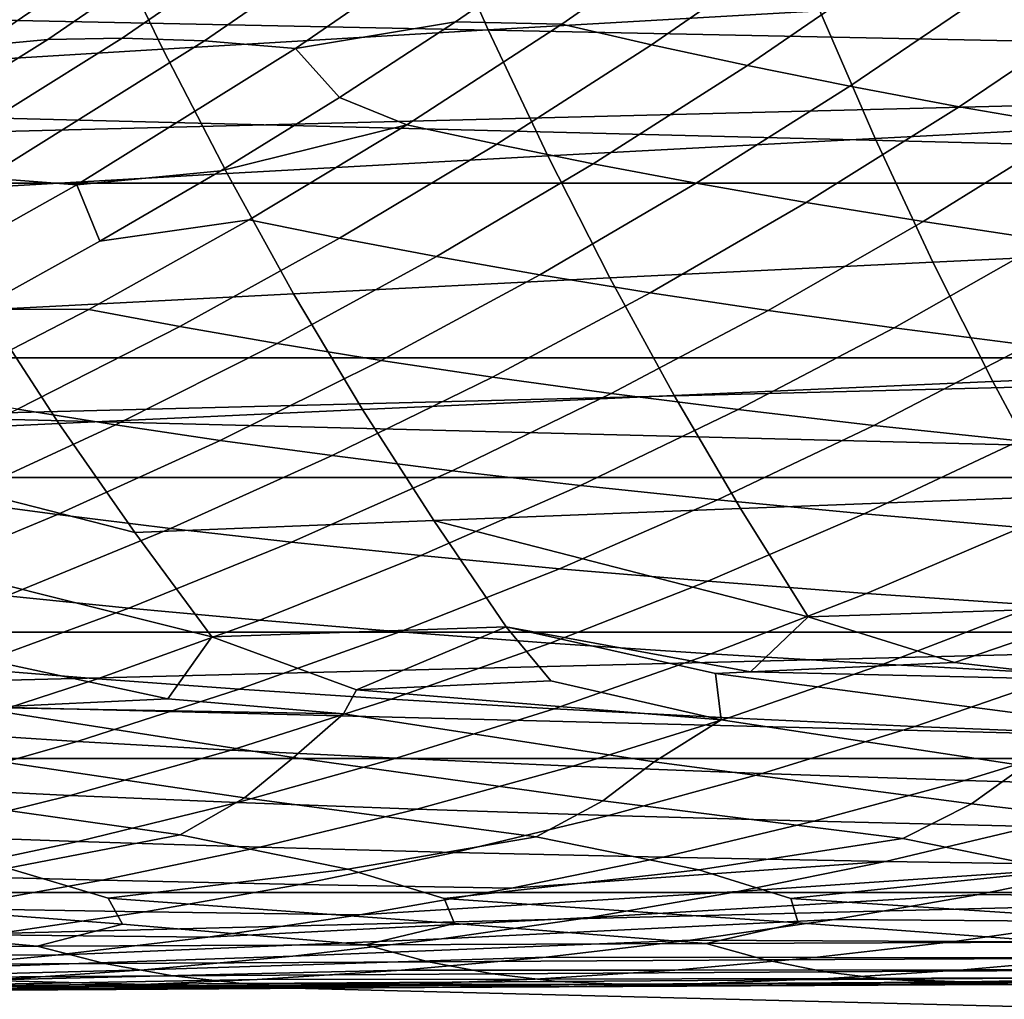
# Model space of a CAD drawing. Header units: metres. Extents: x -23 to 242, y -40 to 23.
# Tile 48 of 256: x 9.75 to 12.58, y -17 to -14.18. Entities that reach past the tile are written whole.
import ezdxf

# ---------------------------------------------------------------- set-up
doc = ezdxf.new("R2010")
doc.units = ezdxf.units.M
doc.layers.add('solid_10171013', color=7, linetype='CONTINUOUS')

msp = doc.modelspace()

# ---------------------------------------------------------------- linework, layer by layer
at = {"layer": 'solid_10171013'}
for points in [[(17.074446, -14.653085), (-17.794987, -13.769098), (-18.469526, -12.85012), (17.795063, -13.769)], [(1.198118, -13.948631, 150), (0.399854, -13.994287, 150), (16.694983, -14.327498, 150), (17.399588, -13.46306, 150)], [(10.287962, -13.533582, 150.649994), (9.610326, -14.022897, 214.649994), (9.227978, -14.27741, 214.649994), (9.54018, -14.070713, 150.649994)], [(10.035527, -13.745378, 216.953674), (9.412486, -14.177468, 216.999237), (9.312434, -14.22621, 215.821289), (9.942719, -13.793854, 215.798294)], [(17.074446, -14.653085), (-17.074366, -14.653179), (-17.794987, -13.769098)], [(9.942719, -13.793854, 215.798294), (9.312434, -14.22621, 215.821289), (9.227978, -14.27741, 214.649994), (9.610326, -14.022897, 214.649994)], [(11.901609, -13.781061, 261.694061), (10.935719, -13.839736, 260.920685), (11.100677, -14.212973, 260.653076), (12.054344, -14.1583, 261.432556)], [(10.263947, -13.833359, 221.597382), (9.640971, -14.25855, 221.735245), (9.221132, -14.441221, 220.610901), (9.839884, -14.037781, 220.497269)], [(10.453898, -13.816677, 222.738983), (9.835719, -14.240911, 222.899231), (9.640971, -14.25855, 221.735245), (10.263947, -13.833359, 221.597382)], [(10.663823, -13.813271, 223.875732), (10.049183, -14.236362, 224.058624), (9.835719, -14.240911, 222.899231), (10.453898, -13.816677, 222.738983)], [(10.897807, -13.822793, 225.006851), (10.285501, -14.244603, 225.212738), (10.049183, -14.236362, 224.058624), (10.663823, -13.813271, 223.875732)], [(11.158224, -13.846083, 226.13179), (10.546968, -14.26649, 226.36113), (10.285501, -14.244603, 225.212738), (10.897807, -13.822793, 225.006851)], [(10.935719, -13.839736, 260.920685), (9.988164, -13.899178, 260.118103), (10.165803, -14.268303, 259.844757), (11.100677, -14.212973, 260.653076)], [(10.546968, -14.26649, 226.36113), (11.158224, -13.846083, 226.13179), (11.333054, -13.965183, 227.295822), (11.006571, -14.189773, 227.431046)], [(11.006571, -14.189773, 227.431046), (11.333054, -13.965183, 227.295822), (11.74899, -13.89171, 228.148071), (11.312605, -14.196408, 228.345215)], [(11.312605, -14.196408, 228.345215), (11.74899, -13.89171, 228.148071), (12.006049, -13.954086, 229.113617), (11.570314, -14.255737, 229.328171)], [(9.988164, -13.899178, 260.118103), (9.061002, -13.959155, 259.287872), (9.251739, -14.324079, 259.009186), (10.165803, -14.268303, 259.844757)], [(11.570314, -14.255737, 229.328171), (12.006049, -13.954086, 229.113617), (12.281044, -14.016694, 230.073792), (11.846103, -14.315197, 230.306168)], [(0.399854, -13.994287, 150), (-16.694998, -14.327479, 150), (-15.947903, -15.154652, 150), (16.694983, -14.327498, 150)], [(11.846103, -14.315197, 230.306168), (12.281044, -14.016694, 230.073792), (12.574459, -14.079263, 231.027908), (12.140534, -14.374534, 231.278397)], [(9.839884, -14.037781, 220.497269), (9.221132, -14.441221, 220.610901), (9.056606, -14.480674, 219.42836), (9.682182, -14.07684, 219.336716)], [(12.140534, -14.374534, 231.278397), (12.574459, -14.079263, 231.027908), (12.887214, -14.141495, 231.975601), (12.454619, -14.43347, 232.244431)], [(13.024565, -14.104503, 262.181946), (12.054344, -14.1583, 261.432556), (12.213476, -14.524808, 261.159973), (13.171664, -14.475402, 261.91568)], [(12.454619, -14.43347, 232.244431), (12.887214, -14.141495, 231.975601), (13.22024, -14.203191, 232.916779), (12.789371, -14.491824, 233.204086)], [(12.054344, -14.1583, 261.432556), (11.100677, -14.212973, 260.653076), (11.272326, -14.574963, 260.374512), (12.213476, -14.524808, 261.159973)], [(10.546968, -14.26649, 226.36113), (11.006571, -14.189773, 227.431046), (10.673098, -14.407233, 227.569168)], [(10.673098, -14.407233, 227.569168), (11.006571, -14.189773, 227.431046), (11.312605, -14.196408, 228.345215), (10.867504, -14.485465, 228.54628)], [(10.867504, -14.485465, 228.54628), (11.312605, -14.196408, 228.345215), (11.570314, -14.255737, 229.328171), (11.126081, -14.541513, 229.546844)], [(11.100677, -14.212973, 260.653076), (10.165803, -14.268303, 259.844757), (10.350414, -14.625669, 259.560577), (11.272326, -14.574963, 260.374512)], [(9.835719, -14.240911, 222.899231), (9.200393, -14.636443, 223.063797), (9.000621, -14.654932, 221.876785), (9.640971, -14.25855, 221.735245)], [(10.049183, -14.236362, 224.058624), (9.417585, -14.63072, 224.24646), (9.200393, -14.636443, 223.063797), (9.835719, -14.240911, 222.899231)], [(10.285501, -14.244603, 225.212738), (9.656384, -14.637506, 225.42421), (9.417585, -14.63072, 224.24646), (10.049183, -14.236362, 224.058624)], [(10.546968, -14.26649, 226.36113), (9.918993, -14.657662, 226.59671), (9.656384, -14.637506, 225.42421), (10.285501, -14.244603, 225.212738)], [(11.126081, -14.541513, 229.546844), (11.570314, -14.255737, 229.328171), (11.846103, -14.315197, 230.306168), (11.402899, -14.597597, 230.542862)], [(10.165803, -14.268303, 259.844757), (9.251739, -14.324079, 259.009186), (9.44972, -14.67673, 258.719818), (10.350414, -14.625669, 259.560577)], [(9.918993, -14.657662, 226.59671), (10.546968, -14.26649, 226.36113), (10.673098, -14.407233, 227.569168), (10.332479, -14.61753, 227.710251)], [(11.402899, -14.597597, 230.542862), (11.846103, -14.315197, 230.306168), (12.140534, -14.374534, 231.278397), (11.698598, -14.653483, 231.533401)], [(-15.947903, -15.154652, 150), (15.947886, -15.15467, 150), (16.694983, -14.327498, 150)], [(11.698598, -14.653483, 231.533401), (12.140534, -14.374534, 231.278397), (12.454619, -14.43347, 232.244431), (12.014275, -14.708914, 232.517944)], [(10.332479, -14.61753, 227.710251), (10.673098, -14.407233, 227.569168), (10.867504, -14.485465, 228.54628)], [(12.014275, -14.708914, 232.517944), (12.454619, -14.43347, 232.244431), (12.789371, -14.491824, 233.204086), (12.351026, -14.763725, 233.496262)], [(9.985143, -14.820255, 227.854126), (10.332479, -14.61753, 227.710251), (10.867504, -14.485465, 228.54628), (10.414233, -14.758728, 228.751007)], [(10.414233, -14.758728, 228.751007), (10.867504, -14.485465, 228.54628), (11.126081, -14.541513, 229.546844), (10.673923, -14.811291, 229.769348)], [(13.171664, -14.475402, 261.91568), (12.213476, -14.524808, 261.159973), (12.378964, -14.87993, 260.876038), (13.324875, -14.83535, 261.637878)], [(12.351026, -14.763725, 233.496262), (12.789371, -14.491824, 233.204086), (13.145996, -14.549318, 234.157166), (12.710141, -14.817658, 234.468063)], [(10.673923, -14.811291, 229.769348), (11.126081, -14.541513, 229.546844), (11.402899, -14.597597, 230.542862), (10.952024, -14.863804, 230.783554)], [(12.213476, -14.524808, 261.159973), (11.272326, -14.574963, 260.374512), (11.450563, -14.925134, 260.084808), (12.378964, -14.87993, 260.876038)], [(11.272326, -14.574963, 260.374512), (10.350414, -14.625669, 259.560577), (10.54184, -14.970785, 259.265533), (11.450563, -14.925134, 260.084808)], [(10.952024, -14.863804, 230.783554), (11.402899, -14.597597, 230.542862), (11.698598, -14.653483, 231.533401), (11.249261, -14.916055, 231.792542)], [(10.350414, -14.625669, 259.560577), (9.44972, -14.67673, 258.719818), (9.654729, -15.016707, 258.41983), (10.54184, -14.970785, 259.265533)], [(9.918993, -14.657662, 226.59671), (10.332479, -14.61753, 227.710251), (9.985143, -14.820255, 227.854126)], [(17.074446, -14.653085), (16.310373, -15.499056), (-17.074366, -14.653179)], [(16.310373, -15.499056), (-16.310287, -15.499146), (-17.074366, -14.653179)], [(9.918993, -14.657662, 226.59671), (9.275729, -15.019199, 226.837982), (9.011825, -15.001056, 225.640793), (9.656384, -14.637506, 225.42421)], [(9.275729, -15.019199, 226.837982), (9.918993, -14.657662, 226.59671), (9.985143, -14.820255, 227.854126), (9.632033, -15.014769, 228.000397)], [(11.249261, -14.916055, 231.792542), (11.698598, -14.653483, 231.533401), (12.014275, -14.708914, 232.517944), (11.566811, -14.967803, 232.795731)], [(11.566811, -14.967803, 232.795731), (12.014275, -14.708914, 232.517944), (12.351026, -14.763725, 233.496262), (11.90585, -15.018904, 233.792831)], [(9.632033, -15.014769, 228.000397), (9.985143, -14.820255, 227.854126), (10.414233, -14.758728, 228.751007), (9.953341, -15.016047, 228.959122)], [(9.953341, -15.016047, 228.959122), (10.414233, -14.758728, 228.751007), (10.673923, -14.811291, 229.769348), (10.214405, -15.064951, 229.995407)], [(11.90585, -15.018904, 233.792831), (12.351026, -14.763725, 233.496262), (12.710141, -14.817658, 234.468063), (12.267755, -15.069118, 234.783463)], [(10.214405, -15.064951, 229.995407), (10.673923, -14.811291, 229.769348), (10.952024, -14.863804, 230.783554), (10.49407, -15.11373, 231.027893)], [(12.267755, -15.069118, 234.783463), (12.710141, -14.817658, 234.468063), (13.093173, -14.870515, 235.432999), (12.654123, -15.118263, 235.767197)], [(13.324875, -14.83535, 261.637878), (12.378964, -14.87993, 260.876038), (12.55076, -15.223011, 260.580536), (13.484208, -15.183617, 261.348236)], [(10.49407, -15.11373, 231.027893), (10.952024, -14.863804, 230.783554), (11.249261, -14.916055, 231.792542), (10.793133, -15.162191, 232.055435)], [(12.378964, -14.87993, 260.876038), (11.450563, -14.925134, 260.084808), (11.635285, -15.262912, 259.783844), (12.55076, -15.223011, 260.580536)], [(11.450563, -14.925134, 260.084808), (10.54184, -14.970785, 259.265533), (10.739916, -15.303164, 258.959534), (11.635285, -15.262912, 259.783844)], [(10.793133, -15.162191, 232.055435), (11.249261, -14.916055, 231.792542), (11.566811, -14.967803, 232.795731), (11.112856, -15.210115, 233.077347)], [(11.112856, -15.210115, 233.077347), (11.566811, -14.967803, 232.795731), (11.90585, -15.018904, 233.792831), (11.454493, -15.257373, 234.093307)], [(10.54184, -14.970785, 259.265533), (9.654729, -15.016707, 258.41983), (9.866542, -15.343608, 258.109283), (10.739916, -15.303164, 258.959534)], [(9.654729, -15.016707, 258.41983), (8.790999, -15.062719, 257.549652), (9.016887, -15.384087, 257.235016), (9.866542, -15.343608, 258.109283)], [(9.273517, -15.200819, 228.148895), (9.632033, -15.014769, 228.000397), (9.953341, -15.016047, 228.959122), (9.485381, -15.257328, 229.170395)], [(9.485381, -15.257328, 229.170395), (9.953341, -15.016047, 228.959122), (10.214405, -15.064951, 229.995407), (9.748083, -15.302434, 230.224716)], [(11.454493, -15.257373, 234.093307), (11.90585, -15.018904, 233.792831), (12.267755, -15.069118, 234.783463), (11.819496, -15.303744, 235.102844)], [(9.748083, -15.302434, 230.224716), (10.214405, -15.064951, 229.995407), (10.49407, -15.11373, 231.027893), (10.029589, -15.347354, 231.275589)], [(11.819496, -15.303744, 235.102844), (12.267755, -15.069118, 234.783463), (12.654123, -15.118263, 235.767197), (12.209516, -15.349066, 236.105423)], [(10.029589, -15.347354, 231.275589), (10.49407, -15.11373, 231.027893), (10.793133, -15.162191, 232.055435), (10.330769, -15.391911, 232.321762)], [(12.209516, -15.349066, 236.105423), (12.654123, -15.118263, 235.767197), (13.066876, -15.166083, 236.743378), (12.626506, -15.3931, 237.100266)], [(-15.947903, -15.154652, 150), (-15.159747, -15.943087, 150), (15.947886, -15.15467, 150)], [(-15.159747, -15.943087, 150), (15.159729, -15.943104, 150), (15.947886, -15.15467, 150)], [(10.330769, -15.391911, 232.321762), (10.793133, -15.162191, 232.055435), (11.112856, -15.210115, 233.077347), (10.652964, -15.435906, 233.362473)], [(13.484208, -15.183617, 261.348236), (12.55076, -15.223011, 260.580536), (12.728821, -15.553397, 260.273224), (13.649675, -15.51947, 261.046387)], [(10.652964, -15.435906, 233.362473), (11.112856, -15.210115, 233.077347), (11.454493, -15.257373, 234.093307), (10.997502, -15.479226, 234.397339)], [(12.55076, -15.223011, 260.580536), (11.635285, -15.262912, 259.783844), (11.826393, -15.587725, 259.471436), (12.728821, -15.553397, 260.273224)], [(11.635285, -15.262912, 259.783844), (10.739916, -15.303164, 258.959534), (10.944484, -15.622315, 258.642517), (11.826393, -15.587725, 259.471436)], [(10.997502, -15.479226, 234.397339), (11.454493, -15.257373, 234.093307), (11.819496, -15.303744, 235.102844), (11.365915, -15.52167, 235.425827)], [(9.275496, -15.523739, 230.457031), (9.748083, -15.302434, 230.224716), (10.029589, -15.347354, 231.275589), (9.559102, -15.564716, 231.526382)], [(10.739916, -15.303164, 258.959534), (9.866542, -15.343608, 258.109283), (10.084944, -15.657032, 257.788147), (10.944484, -15.622315, 258.642517)], [(11.365915, -15.52167, 235.425827), (11.819496, -15.303744, 235.102844), (12.209516, -15.349066, 236.105423), (11.759895, -15.563091, 236.447281)], [(9.866542, -15.343608, 258.109283), (9.016887, -15.384087, 257.235016), (10.084944, -15.657032, 257.788147)], [(9.559102, -15.564716, 231.526382), (10.029589, -15.347354, 231.275589), (10.330769, -15.391911, 232.321762), (9.86267, -15.605298, 232.591248)], [(11.759895, -15.563091, 236.447281), (12.209516, -15.349066, 236.105423), (12.626506, -15.3931, 237.100266), (12.181431, -15.603273, 237.460815)], [(9.016887, -15.384087, 257.235016), (9.249446, -15.691733, 256.910248), (10.306906, -15.956672, 257.453552), (10.084944, -15.657032, 257.788147)], [(9.86267, -15.605298, 232.591248), (10.330769, -15.391911, 232.321762), (10.652964, -15.435906, 233.362473), (10.187617, -15.645304, 233.650818)], [(12.181431, -15.603273, 237.460815), (12.626506, -15.3931, 237.100266), (13.072378, -15.435615, 238.086609), (12.632472, -15.642003, 238.46553)], [(10.187617, -15.645304, 233.650818), (10.652964, -15.435906, 233.362473), (10.997502, -15.479226, 234.397339), (10.535342, -15.684634, 234.70462)], [(16.310373, -15.499056), (15.504307, -16.30541), (-16.310287, -15.499146)], [(15.504307, -16.30541), (-15.504216, -16.305496), (-16.310287, -15.499146)], [(10.535342, -15.684634, 234.70462), (10.997502, -15.479226, 234.397339), (11.365915, -15.52167, 235.425827), (10.907454, -15.723109, 235.75209)], [(10.907454, -15.723109, 235.75209), (11.365915, -15.52167, 235.425827), (11.759895, -15.563091, 236.447281), (11.305684, -15.760597, 236.792435)], [(11.305684, -15.760597, 236.792435), (11.759895, -15.563091, 236.447281), (12.181431, -15.603273, 237.460815), (11.732052, -15.796901, 237.824677)], [(12.728821, -15.553397, 260.273224), (11.826393, -15.587725, 259.471436), (12.020576, -15.899101, 259.14447), (12.909697, -15.870541, 259.950806)], [(9.083133, -15.765861, 231.779999), (9.559102, -15.564716, 231.526382), (9.86267, -15.605298, 232.591248), (9.389338, -15.802439, 232.863632)], [(11.826393, -15.587725, 259.471436), (10.944484, -15.622315, 258.642517), (12.020576, -15.899101, 259.14447)], [(9.389338, -15.802439, 232.863632), (9.86267, -15.605298, 232.591248), (10.187617, -15.645304, 233.650818), (9.717295, -15.838438, 233.942093)], [(11.732052, -15.796901, 237.824677), (12.181431, -15.603273, 237.460815), (12.632472, -15.642003, 238.46553), (12.188544, -15.831828, 238.847794)], [(9.717295, -15.838438, 233.942093), (10.187617, -15.645304, 233.650818), (10.535342, -15.684634, 234.70462), (10.068472, -15.873772, 235.014893)], [(10.944484, -15.622315, 258.642517), (10.084944, -15.657032, 257.788147), (10.306906, -15.956672, 257.453552), (11.152377, -15.927852, 258.311462)], [(10.944484, -15.622315, 258.642517), (11.152377, -15.927852, 258.311462), (11.854944, -16.056829, 258.725616), (12.020576, -15.899101, 259.14447)], [(12.188544, -15.831828, 238.847794), (12.632472, -15.642003, 238.46553), (13.114437, -15.6791, 239.460327), (12.676691, -15.865215, 239.860657)], [(9.249446, -15.691733, 256.910248), (9.48579, -15.98544, 256.572662), (10.180161, -16.134319, 256.974487), (10.306906, -15.956672, 257.453552)], [(10.068472, -15.873772, 235.014893), (10.535342, -15.684634, 234.70462), (10.907454, -15.723109, 235.75209), (10.44455, -15.908278, 236.081345)], [(10.44455, -15.908278, 236.081345), (10.907454, -15.723109, 235.75209), (11.305684, -15.760597, 236.792435), (10.847298, -15.941841, 237.140625)], [(10.847298, -15.941841, 237.140625), (11.305684, -15.760597, 236.792435), (11.732052, -15.796901, 237.824677), (11.278765, -15.974284, 238.191574)], [(11.278765, -15.974284, 238.191574), (11.732052, -15.796901, 237.824677), (12.188544, -15.831828, 238.847794), (11.74097, -16.00543, 239.233063)], [(9.242477, -16.01544, 234.236038), (9.717295, -15.838438, 233.942093), (10.068472, -15.873772, 235.014893), (9.597348, -16.046814, 235.327835)], [(11.74097, -16.00543, 239.233063), (12.188544, -15.831828, 238.847794), (12.676691, -15.865215, 239.860657), (12.235556, -16.035137, 240.264023)], [(9.597348, -16.046814, 235.327835), (10.068472, -15.873772, 235.014893), (10.44455, -15.908278, 236.081345), (9.977638, -16.077394, 236.413315)], [(12.441086, -16.030172, 259.292786), (12.909697, -15.870541, 259.950806), (12.020576, -15.899101, 259.14447)], [(12.235556, -16.035137, 240.264023), (12.676691, -15.865215, 239.860657), (13.197749, -15.896898, 240.862106), (12.763946, -16.063253, 241.283325)], [(12.876428, -16.080994, 259.581055), (13.03896, -16.002874, 259.84967), (12.909697, -15.870541, 259.950806), (12.441086, -16.030172, 259.292786)], [(11.854944, -16.056829, 258.725616), (12.441086, -16.030172, 259.292786), (12.020576, -15.899101, 259.14447)], [(9.977638, -16.077394, 236.413315), (10.44455, -15.908278, 236.081345), (10.847298, -15.941841, 237.140625), (10.385152, -16.107084, 237.491516)], [(10.722024, -16.108871, 257.56369), (11.152377, -15.927852, 258.311462), (10.306906, -15.956672, 257.453552)], [(10.722024, -16.108871, 257.56369), (11.280859, -16.082998, 258.148254), (11.152377, -15.927852, 258.311462)], [(11.75438, -16.061399, 258.626068), (11.854944, -16.056829, 258.725616), (11.152377, -15.927852, 258.311462)], [(11.770142, -16.194338, 258.38739), (11.75438, -16.061399, 258.626068), (11.152377, -15.927852, 258.311462), (11.280859, -16.082998, 258.148254)], [(-15.159747, -15.943087, 150), (-14.332414, -16.690754, 150), (15.159729, -15.943104, 150)], [(-14.332414, -16.690754, 150), (14.332395, -16.690769, 150), (15.159729, -15.943104, 150)], [(10.684678, -16.177999, 257.38736), (10.722024, -16.108871, 257.56369), (10.306906, -15.956672, 257.453552), (10.180161, -16.134319, 256.974487)], [(10.385152, -16.107084, 237.491516), (10.847298, -15.941841, 237.140625), (11.278765, -15.974284, 238.191574), (10.821964, -16.135721, 238.561172)], [(9.65299, -16.159468, 256.378632), (10.180161, -16.134319, 256.974487), (9.48579, -15.98544, 256.572662)], [(10.821964, -16.135721, 238.561172), (11.278765, -15.974284, 238.191574), (11.74097, -16.00543, 239.233063), (11.290127, -16.163153, 239.621063)], [(11.290127, -16.163153, 239.621063), (11.74097, -16.00543, 239.233063), (12.235556, -16.035137, 240.264023), (11.791389, -16.189245, 240.67009)], [(11.791389, -16.189245, 240.67009), (12.235556, -16.035137, 240.264023), (12.763946, -16.063253, 241.283325), (12.327341, -16.213867, 241.707245)], [(12.876428, -16.080994, 259.581055), (12.441086, -16.030172, 259.292786), (11.854944, -16.056829, 258.725616)], [(9.122431, -16.203934, 235.643188), (9.597348, -16.046814, 235.327835), (9.977638, -16.077394, 236.413315), (9.507157, -16.230677, 236.747696)], [(12.88526, -16.209892, 259.351227), (12.876428, -16.080994, 259.581055), (11.854944, -16.056829, 258.725616), (11.75438, -16.061399, 258.626068)], [(12.642427, -16.326706, 258.894531), (12.88526, -16.209892, 259.351227), (11.75438, -16.061399, 258.626068), (11.770142, -16.194338, 258.38739)], [(12.327341, -16.213867, 241.707245), (12.763946, -16.063253, 241.283325), (13.327585, -16.089615, 242.28981), (12.899596, -16.236866, 242.731461)], [(9.507157, -16.230677, 236.747696), (9.977638, -16.077394, 236.413315), (10.385152, -16.107084, 237.491516), (9.919662, -16.256586, 237.844818)], [(11.770142, -16.194338, 258.38739), (11.280859, -16.082998, 258.148254), (10.722024, -16.108871, 257.56369)], [(9.919662, -16.256586, 237.844818), (10.385152, -16.107084, 237.491516), (10.821964, -16.135721, 238.561172), (10.362046, -16.281517, 238.933182)], [(11.577851, -16.315228, 257.946594), (11.770142, -16.194338, 258.38739), (10.722024, -16.108871, 257.56369), (10.684678, -16.177999, 257.38736)], [(10.684678, -16.177999, 257.38736), (10.180161, -16.134319, 256.974487), (9.65299, -16.159468, 256.378632)], [(10.362046, -16.281517, 238.933182), (10.821964, -16.135721, 238.561172), (11.290127, -16.163153, 239.621063), (10.836389, -16.305334, 240.011444)], [(10.400829, -16.419079, 256.524048), (10.54183, -16.303146, 256.964905), (9.629851, -16.160583, 256.351929), (9.535102, -16.290331, 255.950195)], [(10.54183, -16.303146, 256.964905), (10.684678, -16.177999, 257.38736), (9.65299, -16.159468, 256.378632), (9.629851, -16.160583, 256.351929)], [(10.684678, -16.177999, 257.38736), (10.54183, -16.303146, 256.964905), (11.430524, -16.427769, 257.527557), (11.577851, -16.315228, 257.946594)], [(10.836389, -16.305334, 240.011444), (11.290127, -16.163153, 239.621063), (11.791389, -16.189245, 240.67009), (11.344546, -16.327919, 241.078537)], [(11.344546, -16.327919, 241.078537), (11.791389, -16.189245, 240.67009), (12.327341, -16.213867, 241.707245), (11.888276, -16.349154, 242.133514)], [(11.770142, -16.194338, 258.38739), (11.577851, -16.315228, 257.946594), (12.490063, -16.43597, 258.496857), (12.642427, -16.326706, 258.894531)], [(11.888276, -16.349154, 242.133514), (12.327341, -16.213867, 241.707245), (12.899596, -16.236866, 242.731461), (12.469354, -16.368904, 243.175446)], [(9.033544, -16.368341, 237.084198), (9.507157, -16.230677, 236.747696), (9.919662, -16.256586, 237.844818), (9.451245, -16.390604, 238.200226)], [(12.899596, -16.236866, 242.731461), (13.508918, -16.258152, 243.741135), (13.088623, -16.387087, 244.202713), (12.469354, -16.368904, 243.175446)], [(9.451245, -16.390604, 238.200226), (9.919662, -16.256586, 237.844818), (10.362046, -16.281517, 238.933182), (9.899405, -16.411968, 239.307281)], [(9.535102, -16.290331, 255.950195), (9.401771, -16.409767, 255.487244), (10.215439, -16.525139, 256.016571), (10.400829, -16.419079, 256.524048)], [(9.899405, -16.411968, 239.307281), (10.362046, -16.281517, 238.933182), (10.836389, -16.305334, 240.011444), (10.380131, -16.432314, 240.403915)], [(15.504307, -16.30541), (14.658173, -17.070068), (-15.504216, -16.305496)], [(14.658173, -17.070068), (-14.658078, -17.07015), (-15.504216, -16.305496)], [(10.380131, -16.432314, 240.403915), (10.836389, -16.305334, 240.011444), (11.344546, -16.327919, 241.078537), (10.895386, -16.451536, 241.489029)], [(10.54183, -16.303146, 256.964905), (10.400829, -16.419079, 256.524048), (11.23832, -16.530722, 257.046082), (11.430524, -16.427769, 257.527557)], [(11.577851, -16.315228, 257.946594), (11.430524, -16.427769, 257.527557), (12.29259, -16.53591, 258.040924), (12.490063, -16.43597, 258.496857)], [(12.642427, -16.326706, 258.894531), (12.490063, -16.43597, 258.496857), (13.377395, -16.540838, 259.000214), (13.578655, -16.443817, 259.431122)], [(10.895386, -16.451536, 241.489029), (11.344546, -16.327919, 241.078537), (11.888276, -16.349154, 242.133514), (11.447089, -16.469532, 242.561844)], [(11.447089, -16.469532, 242.561844), (11.888276, -16.349154, 242.133514), (12.469354, -16.368904, 243.175446), (12.03718, -16.486177, 243.621445)], [(12.469354, -16.368904, 243.175446), (13.088623, -16.387087, 244.202713), (12.666582, -16.501404, 244.666275), (12.03718, -16.486177, 243.621445)], [(8.980297, -16.509457, 238.557465), (9.451245, -16.390604, 238.200226), (9.899405, -16.411968, 239.307281), (9.43442, -16.52743, 239.683197)], [(9.401771, -16.409767, 255.487244), (9.224795, -16.51903, 254.953339), (9.720115, -16.620495, 255.147949), (10.215439, -16.525139, 256.016571)], [(9.43442, -16.52743, 239.683197), (9.899405, -16.411968, 239.307281), (10.380131, -16.432314, 240.403915), (9.921715, -16.544481, 240.798141)], [(9.921715, -16.544481, 240.798141), (10.380131, -16.432314, 240.403915), (10.895386, -16.451536, 241.489029), (10.444251, -16.56052, 241.901276)], [(10.400829, -16.419079, 256.524048), (10.215439, -16.525139, 256.016571), (10.697515, -16.623285, 256.187592), (11.23832, -16.530722, 257.046082)], [(11.430524, -16.427769, 257.527557), (11.23832, -16.530722, 257.046082), (11.706549, -16.625734, 257.194336), (12.29259, -16.53591, 258.040924)], [(12.490063, -16.43597, 258.496857), (12.29259, -16.53591, 258.040924), (12.746368, -16.627968, 258.167206), (13.377395, -16.540838, 259.000214)], [(10.444251, -16.56052, 241.901276), (10.895386, -16.451536, 241.489029), (11.447089, -16.469532, 242.561844), (11.004108, -16.575451, 242.991882)], [(11.004108, -16.575451, 242.991882), (11.447089, -16.469532, 242.561844), (12.03718, -16.486177, 243.621445), (11.60339, -16.589169, 244.069138)], [(12.03718, -16.486177, 243.621445), (12.666582, -16.501404, 244.666275), (12.243093, -16.601608, 245.1315), (11.60339, -16.589169, 244.069138)], [(10.215439, -16.525139, 256.016571), (9.720115, -16.620495, 255.147949), (10.008501, -16.707535, 255.109726), (10.697515, -16.623285, 256.187592)], [(12.666582, -16.501404, 244.666275), (13.335658, -16.515078, 245.693573), (12.923589, -16.612661, 246.176132), (12.243093, -16.601608, 245.1315)], [(8.967394, -16.628466, 240.060638), (9.43442, -16.52743, 239.683197), (9.921715, -16.544481, 240.798141), (9.461435, -16.642416, 241.193893)], [(9.461435, -16.642416, 241.193893), (9.921715, -16.544481, 240.798141), (10.444251, -16.56052, 241.901276), (9.991426, -16.65546, 242.315018)], [(11.23832, -16.530722, 257.046082), (10.697515, -16.623285, 256.187592), (10.97393, -16.707663, 256.141418), (11.706549, -16.625734, 257.194336)], [(12.29259, -16.53591, 258.040924), (11.706549, -16.625734, 257.194336), (11.971084, -16.707581, 257.140656), (12.746368, -16.627968, 258.167206)], [(9.991426, -16.65546, 242.315018), (10.444251, -16.56052, 241.901276), (11.004108, -16.575451, 242.991882), (10.559608, -16.667515, 243.42337)], [(10.559608, -16.667515, 243.42337), (11.004108, -16.575451, 242.991882), (11.60339, -16.589169, 244.069138), (11.168245, -16.678486, 244.51825)], [(10.731997, -16.754776, 244.968521), (11.168245, -16.678486, 244.51825), (12.243093, -16.601608, 245.1315), (11.818409, -16.688322, 245.598114)], [(11.168245, -16.678486, 244.51825), (11.60339, -16.589169, 244.069138), (12.243093, -16.601608, 245.1315)], [(11.818409, -16.688322, 245.598114), (12.243093, -16.601608, 245.1315), (12.923589, -16.612661, 246.176132)], [(9.720115, -16.620495, 255.147949), (9.075657, -16.707075, 254.046509), (10.049896, -16.781975, 254.791229), (10.008501, -16.707535, 255.109726)], [(10.697515, -16.623285, 256.187592), (10.008501, -16.707535, 255.109726), (11.004517, -16.779947, 255.83374), (10.97393, -16.707663, 256.141418)], [(11.706549, -16.625734, 257.194336), (10.97393, -16.707663, 256.141418), (11.991834, -16.777784, 256.843811), (11.971084, -16.707581, 257.140656)], [(11.392772, -16.762186, 246.065872), (11.818409, -16.688322, 245.598114), (12.923589, -16.612661, 246.176132), (12.510473, -16.696928, 246.660065)], [(12.746368, -16.627968, 258.167206), (11.971084, -16.707581, 257.140656), (13.010944, -16.7756, 257.820404), (12.999102, -16.707403, 258.106415)], [(12.510473, -16.696928, 246.660065), (12.923589, -16.612661, 246.176132), (13.644261, -16.622425, 247.20108), (13.243796, -16.704395, 247.702057)], [(8.999569, -16.726742, 241.590912), (9.461435, -16.642416, 241.193893), (9.991426, -16.65546, 242.315018), (9.537179, -16.73699, 242.72998)], [(9.537179, -16.73699, 242.72998), (9.991426, -16.65546, 242.315018), (10.559608, -16.667515, 243.42337), (10.113849, -16.746363, 243.856049)], [(-14.332414, -16.690754, 150), (-13.468713, -17.395201, 150), (14.332395, -16.690769, 150)], [(-13.468713, -17.395201, 150), (13.468695, -17.395216, 150), (14.332395, -16.690769, 150)], [(10.113849, -16.746363, 243.856049), (10.559608, -16.667515, 243.42337), (11.168245, -16.678486, 244.51825), (10.731997, -16.754776, 244.968521)], [(10.294898, -16.818682, 245.419724), (10.731997, -16.754776, 244.968521), (11.818409, -16.688322, 245.598114), (11.392772, -16.762186, 246.065872)], [(9.075657, -16.707075, 254.046509), (9.128874, -16.783747, 253.717346), (9.804462, -16.84536, 254.127289), (10.049896, -16.781975, 254.791229)], [(10.008501, -16.707535, 255.109726), (10.049896, -16.781975, 254.791229), (10.748427, -16.841583, 255.2034), (11.004517, -16.779947, 255.83374)], [(10.966421, -16.823847, 246.534531), (11.392772, -16.762186, 246.065872), (12.510473, -16.696928, 246.660065), (12.096543, -16.768518, 247.145096)], [(10.97393, -16.707663, 256.141418), (11.004517, -16.779947, 255.83374), (11.727221, -16.837688, 256.246704), (11.991834, -16.777784, 256.843811)], [(11.971084, -16.707581, 257.140656), (11.991834, -16.777784, 256.843811), (12.739865, -16.833794, 257.256073), (13.010944, -16.7756, 257.820404)], [(12.096543, -16.768518, 247.145096), (12.510473, -16.696928, 246.660065), (13.243796, -16.704395, 247.702057), (12.84264, -16.773859, 248.204132)], [(9.08178, -16.805746, 243.145905), (9.537179, -16.73699, 242.72998), (10.113849, -16.746363, 243.856049), (9.667089, -16.812635, 244.289673)], [(9.667089, -16.812635, 244.289673), (10.113849, -16.746363, 243.856049), (10.731997, -16.754776, 244.968521), (10.294898, -16.818682, 245.419724)], [(9.857197, -16.870842, 245.871582), (10.294898, -16.818682, 245.419724), (11.392772, -16.762186, 246.065872), (10.966421, -16.823847, 246.534531)], [(10.539598, -16.873947, 247.003815), (10.966421, -16.823847, 246.534531), (12.096543, -16.768518, 247.145096), (11.682027, -16.828077, 247.631012)], [(10.748427, -16.841583, 255.2034), (11.727221, -16.837688, 256.246704), (11.004517, -16.779947, 255.83374)], [(11.682027, -16.828077, 247.631012), (12.096543, -16.768518, 247.145096), (12.84264, -16.773859, 248.204132), (12.441012, -16.831455, 248.707047)], [(11.727221, -16.837688, 256.246704), (12.739865, -16.833794, 257.256073), (11.991834, -16.777784, 256.843811)], [(12.441012, -16.831455, 248.707047), (12.84264, -16.773859, 248.204132), (13.630189, -16.778313, 249.240997), (13.242449, -16.834078, 249.760605)], [(8.896306, -16.8489, 253.019547), (9.804462, -16.84536, 254.127289), (9.128874, -16.783747, 253.717346)], [(9.804462, -16.84536, 254.127289), (10.748427, -16.841583, 255.2034), (10.049896, -16.781975, 254.791229)], [(9.219591, -16.866974, 244.723999), (9.667089, -16.812635, 244.289673), (10.294898, -16.818682, 245.419724), (9.857197, -16.870842, 245.871582)], [(9.419145, -16.911905, 246.323837), (9.857197, -16.870842, 245.871582), (10.966421, -16.823847, 246.534531), (10.539598, -16.873947, 247.003815)], [(10.112543, -16.913132, 247.47348), (10.539598, -16.873947, 247.003815), (11.682027, -16.828077, 247.631012), (11.267156, -16.876249, 248.117538)], [(11.267156, -16.876249, 248.117538), (11.682027, -16.828077, 247.631012), (12.441012, -16.831455, 248.707047), (12.03913, -16.877827, 249.210571)], [(11.896441, -16.884319, 256.081726), (12.897681, -16.879187, 257.091553), (12.739865, -16.833794, 257.256073), (11.727221, -16.837688, 256.246704)], [(12.03913, -16.877827, 249.210571), (12.441012, -16.831455, 248.707047), (13.242449, -16.834078, 249.760605), (12.854538, -16.878769, 250.280807)], [(9.102838, -16.899584, 252.855103), (9.998013, -16.894632, 253.962296), (9.804462, -16.84536, 254.127289), (8.896306, -16.8489, 253.019547)], [(9.998013, -16.894632, 253.962296), (10.929549, -16.889505, 255.038239), (10.748427, -16.841583, 255.2034), (9.804462, -16.84536, 254.127289)], [(10.929549, -16.889505, 255.038239), (11.896441, -16.884319, 256.081726), (11.727221, -16.837688, 256.246704), (10.748427, -16.841583, 255.2034)], [(8.771614, -16.910013, 245.158752), (9.219591, -16.866974, 244.723999), (9.857197, -16.870842, 245.871582), (9.419145, -16.911905, 246.323837)], [(8.980989, -16.942526, 246.77626), (9.419145, -16.911905, 246.323837), (10.539598, -16.873947, 247.003815), (10.112543, -16.913132, 247.47348)], [(9.685493, -16.942059, 247.943298), (10.112543, -16.913132, 247.47348), (11.267156, -16.876249, 248.117538), (10.85216, -16.913677, 248.604431)], [(10.194262, -16.930443, 253.797485), (11.11323, -16.924442, 254.873108), (10.929549, -16.889505, 255.038239), (9.998013, -16.894632, 253.962296)], [(10.85216, -16.913677, 248.604431), (11.267156, -16.876249, 248.117538), (12.03913, -16.877827, 249.210571), (11.637213, -16.913614, 249.714447)], [(11.11323, -16.924442, 254.873108), (12.068082, -16.918419, 255.916626), (11.896441, -16.884319, 256.081726), (10.929549, -16.889505, 255.038239)], [(11.637213, -16.913614, 249.714447), (12.03913, -16.877827, 249.210571), (12.854538, -16.878769, 250.280807), (12.466661, -16.913031, 250.801346)], [(12.068082, -16.918419, 255.916626), (13.057784, -16.912481, 256.926788), (12.897681, -16.879187, 257.091553), (11.896441, -16.884319, 256.081726)], [(12.466661, -16.913031, 250.801346), (12.854538, -16.878769, 250.280807), (13.711954, -16.879156, 251.325165), (13.338937, -16.912004, 251.861908)], [(8.542846, -16.963732, 247.228714), (8.980989, -16.942526, 246.77626), (10.112543, -16.913132, 247.47348), (9.685493, -16.942059, 247.943298)], [(9.31221, -16.936308, 252.69104), (10.194262, -16.930443, 253.797485), (9.998013, -16.894632, 253.962296), (9.102838, -16.899584, 252.855103)], [(9.25856, -16.961761, 248.413132), (9.685493, -16.942059, 247.943298), (10.85216, -16.913677, 248.604431), (10.437263, -16.941019, 249.091461)], [(10.437263, -16.941019, 249.091461), (10.85216, -16.913677, 248.604431), (11.637213, -16.913614, 249.714447), (11.235474, -16.939476, 250.218445)], [(12.241594, -16.939787, 255.751831), (12.068082, -16.918419, 255.916626), (11.11323, -16.924442, 254.873108), (11.298885, -16.946186, 254.708405)], [(11.235474, -16.939476, 250.218445), (11.637213, -16.913614, 249.714447), (12.466661, -16.913031, 250.801346), (12.079022, -16.937511, 251.322006)], [(12.241594, -16.939787, 255.751831), (13.219654, -16.933485, 256.762207), (13.057784, -16.912481, 256.926788), (12.068082, -16.918419, 255.916626)], [(12.079022, -16.937511, 251.322006), (12.466661, -16.913031, 250.801346), (13.338937, -16.912004, 251.861908), (12.966195, -16.935209, 252.398773)], [(8.831732, -16.973648, 248.882965), (9.25856, -16.961761, 248.413132), (10.437263, -16.941019, 249.091461), (10.022573, -16.959301, 249.578476)], [(10.392589, -16.952576, 253.633286), (10.194262, -16.930443, 253.797485), (9.31221, -16.936308, 252.69104), (9.523764, -16.958849, 252.527771)], [(10.022573, -16.959301, 249.578476), (10.437263, -16.941019, 249.091461), (11.235474, -16.939476, 250.218445), (10.834018, -16.956425, 250.722427)], [(11.298885, -16.946186, 254.708405), (11.11323, -16.924442, 254.873108), (10.194262, -16.930443, 253.797485), (10.392589, -16.952576, 253.633286)], [(11.298885, -16.946186, 254.708405), (10.392589, -16.952576, 253.633286), (11.384824, -16.955162, 254.435287), (11.479202, -16.954506, 254.545258)], [(10.834018, -16.956425, 250.722427), (11.235474, -16.939476, 250.218445), (12.079022, -16.937511, 251.322006), (11.691724, -16.953209, 251.842636)], [(12.241594, -16.939787, 255.751831), (11.298885, -16.946186, 254.708405), (11.479202, -16.954506, 254.545258), (12.391092, -16.948318, 255.568298)], [(12.391092, -16.948318, 255.568298), (11.479202, -16.954506, 254.545258), (11.850254, -16.958071, 254.00882)], [(11.691724, -16.953209, 251.842636), (12.079022, -16.937511, 251.322006), (12.966195, -16.935209, 252.398773), (12.593828, -16.949747, 252.935608)], [(12.391092, -16.948318, 255.568298), (11.850254, -16.958071, 254.00882), (12.825587, -16.952431, 255.101944), (12.470138, -16.947794, 255.653748)], [(12.221846, -16.956926, 253.472305), (12.593828, -16.949747, 252.935608), (13.538017, -16.94614, 253.997665), (13.181589, -16.952303, 254.549927)], [(12.241594, -16.939787, 255.751831), (12.470138, -16.947794, 255.653748), (13.219654, -16.933485, 256.762207)], [(12.241594, -16.939787, 255.751831), (12.391092, -16.948318, 255.568298), (12.470138, -16.947794, 255.653748)], [(13.219654, -16.933485, 256.762207), (12.470138, -16.947794, 255.653748), (12.825587, -16.952431, 255.101944), (13.43616, -16.941595, 256.659393)], [(8.404991, -16.979151, 249.352798), (8.831732, -16.973648, 248.882965), (10.022573, -16.959301, 249.578476), (9.608083, -16.969927, 250.065475)], [(9.193774, -16.974319, 250.552444), (9.608083, -16.969927, 250.065475), (10.43284, -16.965843, 251.226349), (10.03193, -16.969133, 251.730194)], [(9.505042, -16.968611, 252.062592), (9.193774, -16.974319, 250.552444), (10.03193, -16.969133, 251.730194), (9.631196, -16.967693, 252.23381)], [(10.392589, -16.952576, 253.633286), (9.523764, -16.958849, 252.527771), (10.421459, -16.961977, 253.265091), (10.532025, -16.961185, 253.404022)], [(9.523764, -16.958849, 252.527771), (9.631196, -16.967693, 252.23381), (10.421459, -16.961977, 253.265091)], [(9.608083, -16.969927, 250.065475), (10.022573, -16.959301, 249.578476), (10.834018, -16.956425, 250.722427), (10.43284, -16.965843, 251.226349)], [(10.421459, -16.961977, 253.265091), (9.631196, -16.967693, 252.23381), (10.03193, -16.969133, 251.730194)], [(10.421459, -16.961977, 253.265091), (10.03193, -16.969133, 251.730194), (10.918143, -16.963678, 252.883575), (10.532025, -16.961185, 253.404022)], [(10.03193, -16.969133, 251.730194), (10.43284, -16.965843, 251.226349), (11.304765, -16.961475, 252.363174), (10.918143, -16.963678, 252.883575)], [(10.392589, -16.952576, 253.633286), (10.532025, -16.961185, 253.404022), (11.384824, -16.955162, 254.435287)], [(10.43284, -16.965843, 251.226349), (10.834018, -16.956425, 250.722427), (11.691724, -16.953209, 251.842636), (11.304765, -16.961475, 252.363174)], [(11.384824, -16.955162, 254.435287), (10.532025, -16.961185, 253.404022), (10.918143, -16.963678, 252.883575)], [(11.384824, -16.955162, 254.435287), (10.918143, -16.963678, 252.883575), (11.850254, -16.958071, 254.00882), (11.479202, -16.954506, 254.545258)], [(10.918143, -16.963678, 252.883575), (11.304765, -16.961475, 252.363174), (12.221846, -16.956926, 253.472305), (11.850254, -16.958071, 254.00882)], [(11.304765, -16.961475, 252.363174), (11.691724, -16.953209, 251.842636), (12.593828, -16.949747, 252.935608), (12.221846, -16.956926, 253.472305)], [(11.850254, -16.958071, 254.00882), (12.221846, -16.956926, 253.472305), (13.181589, -16.952303, 254.549927), (12.825587, -16.952431, 255.101944)]]:
    msp.add_3dface(points, dxfattribs=at)

doc.saveas('drawing.dxf')
